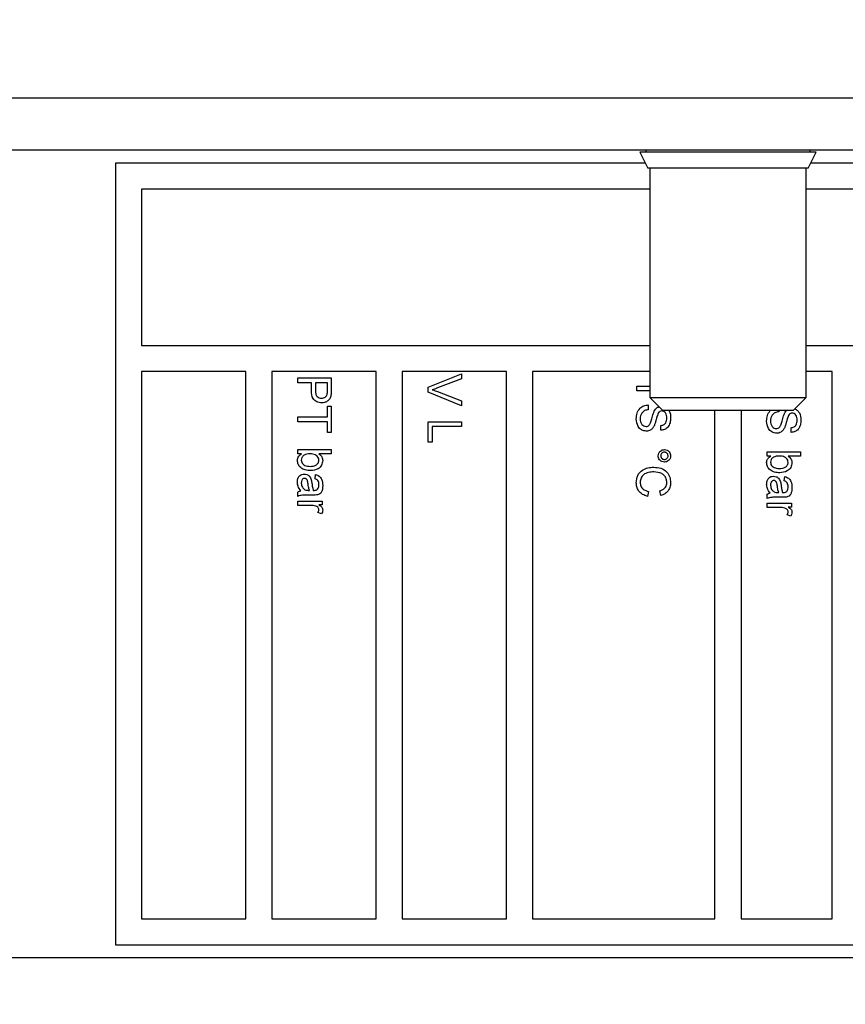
# Paper-space layout 'Blatt5' of a CAD drawing. Header units: millimetres. Extents: x 5 to 418, y 2 to 292.
# Tile 4 of 33: x 176 to 192, y 119 to 138. Entities that reach past the tile are written whole.
import ezdxf

# ---------------------------------------------------------------- set-up
doc = ezdxf.new("R2010")
doc.units = ezdxf.units.MM
doc.layers.add('SLD-0', color=7, linetype='Continuous')
doc.styles.add('SLDTEXTSTYLE1', font='TXT', dxfattribs={"width": 0.605})
doc.dimstyles.new('SLDDIMSTYLE4', dxfattribs={"dimtxt": 3.5, "dimasz": 3.302, "dimexe": 0, "dimexo": 0.0625, "dimgap": 0.875, "dimtad": 1, "dimlfac": 2, "dimrnd": 1e-09, "dimzin": 12, "dimdsep": 46, "dimtxsty": 'SLDTEXTSTYLE1', "dimsah": 1, "dimcen": 0.09, "dimadec": 0, "dimazin": 3, "dimtfac": 1, "dimtofl": 0, "dimtmove": 0, "dimatfit": 3, "dimfxl": 1, "dimfrac": 2, "dimtolj": 1, "dimtzin": 12, "dimarcsym": 0})

# ---------------------------------------------------------------- blocks, each defined once
blk = doc.blocks.new('_D_22')
at = {"layer": 'SLD-0', "color": 7}
for p, q in [((124.452, 137.58), (124.452, 72.953)), ((232.452, 113.75), (232.452, 72.953)), ((124.452, 73.953), (232.452, 73.953))]:
    blk.add_line(p, q, dxfattribs=at)
for points in [[(124.452, 73.953), (127.754, 73.445), (127.754, 74.461)], [(232.452, 73.953), (229.15, 74.461), (229.15, 73.445)]]:
    blk.add_solid(points, dxfattribs=at)
at = {"layer": 'SLD-0', "color": 7, "insert": (174.442, 78.465), "char_height": 3.5, "attachment_point": 1, "style": 'SLDTEXTSTYLE1'}
blk.add_mtext('216', dxfattribs=at)

psp = doc.layouts.new('Blatt5')

# ---------------------------------------------------------------- linework, layer by layer
at = {"color": 7, "linetype": 'Continuous', "lineweight": 25}
for p, q in [((137.2023, 136.0798), (307.7023, 136.0798)), ((137.2023, 135.0798), (307.7023, 135.0798)), ((188.3737, 135.0798), (188.3737, 135.0377)), ((191.5309, 135.0377), (191.5309, 135.0798)), ((188.2612, 135.0377), (188.4131, 134.7298)), ((191.6434, 135.0377), (188.2612, 135.0377)), ((191.4915, 134.7298), (191.6434, 135.0377)), ((178.2023, 134.8298), (178.2023, 119.8298)), ((188.3638, 134.8298), (178.2023, 134.8298)), ((191.4915, 134.7298), (188.4131, 134.7298)), ((188.4523, 134.7298), (188.4523, 130.3298)), ((191.4523, 130.3298), (191.4523, 134.7298)), ((208.2023, 134.8298), (191.5408, 134.8298)), ((188.4523, 134.3298), (178.7023, 134.3298)), ((178.7023, 134.3298), (178.7023, 131.3298)), ((201.7023, 134.3298), (191.4523, 134.3298)), ((178.7023, 131.3298), (188.4523, 131.3298)), ((191.4523, 131.3298), (201.7023, 131.3298)), ((180.7023, 130.8298), (178.7023, 130.8298)), ((178.7023, 130.8298), (178.7023, 120.3298)), ((180.7023, 120.3298), (180.7023, 130.8298)), ((183.2023, 130.8298), (181.2023, 130.8298)), ((181.2023, 130.8298), (181.2023, 120.3298)), ((183.2023, 120.3298), (183.2023, 130.8298)), ((185.7023, 130.8298), (183.7023, 130.8298)), ((183.7023, 130.8298), (183.7023, 120.3298)), ((184.2023, 130.5284), (184.8444, 130.7873)), ((184.8444, 130.7873), (184.8444, 130.6892)), ((185.7023, 120.3298), (185.7023, 130.8298)), ((188.4523, 130.8298), (186.2023, 130.8298)), ((186.2023, 130.8298), (186.2023, 120.3298)), ((191.9523, 130.8298), (191.4523, 130.8298)), ((191.9523, 120.3298), (191.9523, 130.8298)), ((181.7023, 130.7057), (182.3444, 130.7057)), ((181.7023, 130.6151), (181.7023, 130.7057)), ((181.9657, 130.6151), (181.7023, 130.6151)), ((181.9657, 130.4578), (181.9657, 130.6151)), ((182.2703, 130.6151), (182.0398, 130.6151)), ((182.0398, 130.6151), (182.0398, 130.4603)), ((182.2703, 130.4618), (182.2703, 130.6151)), ((182.3444, 130.7057), (182.3444, 130.4698)), ((184.8444, 130.6892), (184.3842, 130.5145)), ((188.2023, 130.5493), (188.4523, 130.5493)), ((188.2023, 130.4587), (188.2023, 130.5493)), ((184.2023, 130.4303), (184.2023, 130.5284)), ((184.8444, 130.1712), (184.2023, 130.4303)), ((184.3842, 130.4444), (184.8444, 130.2694)), ((188.4523, 130.4587), (188.2023, 130.4587)), ((184.8444, 130.2694), (184.8444, 130.1712)), ((188.4246, 130.1871), (188.4246, 130.0965)), ((188.4523, 130.3298), (188.7023, 130.0798)), ((188.4523, 130.3298), (191.4523, 130.3298)), ((191.2023, 130.0798), (191.4523, 130.3298)), ((182.2703, 129.9566), (182.2703, 130.1624)), ((182.2703, 130.1624), (182.3444, 130.1624)), ((182.3444, 130.1624), (182.3444, 129.6602)), ((191.2023, 130.0798), (188.7023, 130.0798)), ((189.7023, 120.3298), (189.7023, 130.0798)), ((190.2023, 130.0798), (190.2023, 120.3298)), ((190.9246, 130.0798), (190.9246, 130.0554)), ((181.7023, 129.9566), (182.2703, 129.9566)), ((181.7023, 129.866), (181.7023, 129.9566)), ((182.2703, 129.866), (181.7023, 129.866)), ((182.2703, 129.6602), (182.2703, 129.866)), ((184.2023, 129.4709), (184.2023, 129.866)), ((184.2023, 129.866), (184.8444, 129.866)), ((184.8444, 129.866), (184.8444, 129.7755)), ((188.6633, 129.7014), (188.6633, 129.7919)), ((182.3444, 129.6602), (182.2703, 129.6602)), ((184.8444, 129.7755), (184.2764, 129.7755)), ((184.2764, 129.7755), (184.2764, 129.4709)), ((191.1633, 129.6602), (191.1633, 129.7508)), ((184.2764, 129.4709), (184.2023, 129.4709)), ((181.7023, 129.2486), (181.7023, 129.331)), ((181.7023, 129.331), (182.3444, 129.331)), ((181.7727, 129.2486), (181.7023, 129.2486)), ((182.3444, 129.2486), (182.1081, 129.2486)), ((182.3444, 129.331), (182.3444, 129.2486)), ((190.7023, 129.2075), (190.7023, 129.2898)), ((190.7023, 129.2898), (191.3444, 129.2898)), ((191.3444, 129.2898), (191.3444, 129.2075)), ((190.7727, 129.2075), (190.7023, 129.2075)), ((191.3444, 129.2075), (191.1081, 129.2075)), ((182.0316, 128.7712), (182.0398, 128.8535)), ((191.0316, 128.73), (191.0398, 128.8124)), ((181.7023, 128.4337), (181.7023, 128.516)), ((181.9006, 128.5493), (181.9246, 128.5489)), ((188.4289, 128.5242), (188.4078, 128.4337)), ((188.666, 128.4502), (188.6466, 128.5407)), ((190.7023, 128.3925), (190.7023, 128.4748)), ((190.9006, 128.5082), (190.9246, 128.5078)), ((181.7023, 128.3431), (182.1715, 128.3431)), ((181.7023, 128.2608), (181.7023, 128.3431)), ((182.0065, 128.4584), (181.906, 128.4584)), ((182.1715, 128.3431), (182.1715, 128.2691)), ((190.7023, 128.302), (191.1715, 128.302)), ((190.7023, 128.2197), (190.7023, 128.302)), ((191.0065, 128.4172), (190.906, 128.4172)), ((191.1715, 128.302), (191.1715, 128.2279)), ((181.9516, 128.2608), (181.7023, 128.2608)), ((182.1577, 128.0962), (182.0864, 128.1219)), ((182.1715, 128.2691), (182.106, 128.2691)), ((190.9516, 128.2197), (190.7023, 128.2197)), ((191.1715, 128.2279), (191.106, 128.2279)), ((191.1577, 128.055), (191.0864, 128.0808)), ((178.7023, 120.3298), (180.7023, 120.3298)), ((181.2023, 120.3298), (183.2023, 120.3298)), ((183.7023, 120.3298), (185.7023, 120.3298)), ((186.2023, 120.3298), (189.7023, 120.3298)), ((190.2023, 120.3298), (191.9523, 120.3298)), ((178.2023, 119.8298), (208.2023, 119.8298)), ((221.2023, 119.5798), (175.7023, 119.5798))]:
    psp.add_line(p, q, dxfattribs=at)
for points, knots in [([(182.1598, 130.2282), (182.1277, 130.2316), (182.0636, 130.2384), (181.971, 130.3204), (181.9677, 130.4056), (181.9657, 130.4578)], [0, 0, 0, 0, 0.2807512, 0.5597085, 1, 1, 1, 1]), ([(182.0398, 130.4603), (182.0405, 130.4406), (182.0418, 130.4014), (182.0651, 130.3487), (182.1108, 130.3219), (182.1417, 130.3198), (182.1572, 130.3188)], [0, 0, 0, 0, 0.2814007, 0.5597529, 0.7793558, 1, 1, 1, 1]), ([(182.1572, 130.3188), (182.1701, 130.3196), (182.1957, 130.3212), (182.2284, 130.337), (182.2532, 130.3597), (182.2608, 130.3785), (182.2646, 130.3878)], [0, 0, 0, 0, 0.2802608, 0.5600775, 0.7801497, 1, 1, 1, 1]), ([(182.3383, 130.3746), (182.3327, 130.3513), (182.3213, 130.3049), (182.2719, 130.2571), (182.2157, 130.2322), (182.1784, 130.2295), (182.1598, 130.2282)], [0, 0, 0, 0, 0.280013, 0.5589104, 0.7793956, 1, 1, 1, 1]), ([(182.2646, 130.3878), (182.2667, 130.4016), (182.2704, 130.4261), (182.2703, 130.4509), (182.2703, 130.4618)], [0, 0, 0, 0, 0.5595849, 1, 1, 1, 1]), ([(182.3444, 130.4698), (182.3443, 130.4519), (182.3442, 130.4201), (182.3401, 130.3885), (182.3383, 130.3746)], [0, 0, 0, 0, 0.5601005, 1, 1, 1, 1]), ([(184.3842, 130.5145), (184.365, 130.5074), (184.3308, 130.4945), (184.2959, 130.4839), (184.2805, 130.4793)], [0, 0, 0, 0, 0.5599982, 1, 1, 1, 1]), ([(184.2805, 130.4793), (184.3, 130.4734), (184.335, 130.4628), (184.3691, 130.45), (184.3842, 130.4444)], [0, 0, 0, 0, 0.5599723, 1, 1, 1, 1]), ([(188.1941, 129.9181), (188.196, 129.9556), (188.1998, 130.0302), (188.2535, 130.1241), (188.3368, 130.177), (188.3953, 130.1837), (188.4246, 130.1871)], [0, 0, 0, 0, 0.2808135, 0.5595629, 0.7796198, 1, 1, 1, 1]), ([(188.4246, 130.0965), (188.4001, 130.0929), (188.3513, 130.0856), (188.2979, 130.038), (188.2722, 129.9797), (188.2695, 129.9413), (188.2682, 129.9221)], [0, 0, 0, 0, 0.280632, 0.5586744, 0.7791973, 1, 1, 1, 1]), ([(188.4669, 129.8439), (188.475, 129.8693), (188.4884, 129.911), (188.5033, 129.9703), (188.5176, 130.02), (188.5312, 130.0517), (188.538, 130.0676)], [0, 0, 0, 0, 0.3399393, 0.5600249, 0.7800825, 1, 1, 1, 1]), ([(188.538, 130.0676), (188.5463, 130.0818), (188.5628, 130.1102), (188.5949, 130.1431), (188.6216, 130.1482), (188.6319, 130.1502)], [0, 0, 0, 0, 0.3820719, 0.7633061, 1, 1, 1, 1]), ([(188.626, 130.0488), (188.6124, 130.0217), (188.59, 129.9769), (188.5753, 129.9087), (188.5603, 129.8516), (188.5466, 129.8147), (188.5398, 129.7963)], [0, 0, 0, 0, 0.3384083, 0.5589741, 0.7795351, 1, 1, 1, 1]), ([(188.6827, 130.0718), (188.6707, 130.0707), (188.6493, 130.0687), (188.6331, 130.0549), (188.626, 130.0488)], [0, 0, 0, 0, 0.5596169, 1, 1, 1, 1]), ([(188.7785, 129.9359), (188.7779, 129.9533), (188.7766, 129.9882), (188.7587, 130.0346), (188.7239, 130.0662), (188.6964, 130.0699), (188.6827, 130.0718)], [0, 0, 0, 0, 0.28129027, 0.56082021, 0.78068028, 1, 1, 1, 1]), ([(188.8179, 130.0798), (188.8193, 130.0781), (188.8494, 130.0401), (188.8511, 129.9886), (188.8526, 129.9395)], [0, 0, 0, 0, 0.044554, 1, 1, 1, 1]), ([(190.6941, 129.877), (190.6953, 129.915), (190.6977, 129.9897), (190.7416, 130.0501), (190.7631, 130.0798)], [0, 0, 0, 0, 0.5096808, 1, 1, 1, 1]), ([(190.9246, 130.0554), (190.9001, 130.0517), (190.8513, 130.0444), (190.7979, 129.9968), (190.7722, 129.9386), (190.7695, 129.9002), (190.7682, 129.8809)], [0, 0, 0, 0, 0.280632, 0.5586744, 0.7791973, 1, 1, 1, 1]), ([(190.9669, 129.8027), (190.975, 129.8281), (190.9884, 129.8699), (191.0033, 129.9291), (191.0176, 129.9789), (191.0312, 130.0106), (191.038, 130.0264)], [0, 0, 0, 0, 0.33993933, 0.56002492, 0.78008245, 1, 1, 1, 1]), ([(191.038, 130.0264), (191.0456, 130.0415), (191.0559, 130.0619), (191.0734, 130.0761), (191.0779, 130.0798)], [0, 0, 0, 0, 0.74039046, 1, 1, 1, 1]), ([(191.126, 130.0076), (191.1124, 129.9805), (191.09, 129.9357), (191.0753, 129.8675), (191.0603, 129.8105), (191.0466, 129.7736), (191.0398, 129.7551)], [0, 0, 0, 0, 0.3384083, 0.5589741, 0.7795351, 1, 1, 1, 1]), ([(191.1827, 130.0307), (191.1707, 130.0296), (191.1493, 130.0276), (191.1331, 130.0137), (191.126, 130.0076)], [0, 0, 0, 0, 0.5596169, 1, 1, 1, 1]), ([(191.2785, 129.8947), (191.2779, 129.9122), (191.2766, 129.947), (191.2587, 129.9934), (191.2239, 130.025), (191.1964, 130.0288), (191.1827, 130.0307)], [0, 0, 0, 0, 0.2812903, 0.5608202, 0.7806803, 1, 1, 1, 1]), ([(191.2333, 130.1108), (191.2338, 130.1107), (191.2538, 130.1071), (191.2877, 130.0815), (191.3418, 130.014), (191.3482, 129.946), (191.3526, 129.8983)], [0, 0, 0, 0, 0.0061213, 0.23485, 0.4634824, 1, 1, 1, 1]), ([(188.3846, 129.6849), (188.3533, 129.6901), (188.2907, 129.7003), (188.2091, 129.7874), (188.1998, 129.8685), (188.1941, 129.9181)], [0, 0, 0, 0, 0.2799417, 0.5600797, 1, 1, 1, 1]), ([(188.2682, 129.9221), (188.2694, 129.9028), (188.2718, 129.8644), (188.2954, 129.8147), (188.3349, 129.782), (188.3651, 129.7776), (188.3802, 129.7755)], [0, 0, 0, 0, 0.28091717, 0.56081274, 0.7805018, 1, 1, 1, 1]), ([(188.3802, 129.7755), (188.3913, 129.7765), (188.4134, 129.7786), (188.4472, 129.8021), (188.4594, 129.828), (188.4669, 129.8439)], [0, 0, 0, 0, 0.2800885, 0.55997049, 1, 1, 1, 1]), ([(188.5398, 129.7963), (188.5312, 129.7793), (188.514, 129.7454), (188.4745, 129.7085), (188.4294, 129.688), (188.3995, 129.6859), (188.3846, 129.6849)], [0, 0, 0, 0, 0.2803713, 0.5599089, 0.7798589, 1, 1, 1, 1]), ([(188.8526, 129.9395), (188.8506, 129.9076), (188.8466, 129.8442), (188.8063, 129.762), (188.738, 129.7117), (188.6882, 129.7048), (188.6633, 129.7014)], [0, 0, 0, 0, 0.2807972, 0.5601508, 0.7798767, 1, 1, 1, 1]), ([(188.6633, 129.7919), (188.6825, 129.7954), (188.7207, 129.8023), (188.7732, 129.8541), (188.7765, 129.9048), (188.7785, 129.9359)], [0, 0, 0, 0, 0.2810967, 0.5602874, 1, 1, 1, 1]), ([(190.8846, 129.6438), (190.8533, 129.6489), (190.7907, 129.6592), (190.7091, 129.7463), (190.6998, 129.8274), (190.6941, 129.877)], [0, 0, 0, 0, 0.2799417, 0.5600797, 1, 1, 1, 1]), ([(190.7682, 129.8809), (190.7694, 129.8617), (190.7718, 129.8232), (190.7954, 129.7736), (190.8349, 129.7408), (190.8651, 129.7365), (190.8802, 129.7343)], [0, 0, 0, 0, 0.2809172, 0.5608127, 0.7805018, 1, 1, 1, 1]), ([(190.8802, 129.7343), (190.8913, 129.7354), (190.9134, 129.7374), (190.9472, 129.761), (190.9594, 129.7869), (190.9669, 129.8027)], [0, 0, 0, 0, 0.2800885, 0.5599705, 1, 1, 1, 1]), ([(191.3526, 129.8983), (191.3506, 129.8665), (191.3466, 129.803), (191.3063, 129.7208), (191.238, 129.6706), (191.1882, 129.6637), (191.1633, 129.6602)], [0, 0, 0, 0, 0.2807972, 0.5601508, 0.7798767, 1, 1, 1, 1]), ([(191.1633, 129.7508), (191.1825, 129.7542), (191.2207, 129.7611), (191.2732, 129.8129), (191.2765, 129.8637), (191.2785, 129.8947)], [0, 0, 0, 0, 0.2810967, 0.5602874, 1, 1, 1, 1]), ([(191.0398, 129.7551), (191.0312, 129.7382), (191.014, 129.7042), (190.9745, 129.6674), (190.9294, 129.6468), (190.8995, 129.6448), (190.8846, 129.6438)], [0, 0, 0, 0, 0.2803713, 0.5599089, 0.7798589, 1, 1, 1, 1]), ([(181.6941, 129.123), (181.6952, 129.1375), (181.6975, 129.1666), (181.7227, 129.2139), (181.7537, 129.2355), (181.7727, 129.2486)], [0, 0, 0, 0, 0.2803833, 0.5605606, 1, 1, 1, 1]), ([(181.8258, 129.2269), (181.8077, 129.2131), (181.7754, 129.1884), (181.7704, 129.1485), (181.7682, 129.1309)], [0, 0, 0, 0, 0.5595616, 1, 1, 1, 1]), ([(181.9402, 129.2486), (181.918, 129.2485), (181.8784, 129.2483), (181.8418, 129.2334), (181.8258, 129.2269)], [0, 0, 0, 0, 0.56107752, 1, 1, 1, 1]), ([(182.1057, 129.1276), (182.104, 129.1419), (182.1006, 129.1705), (182.0741, 129.2057), (182.0234, 129.2429), (181.9745, 129.2463), (181.9402, 129.2486)], [0, 0, 0, 0, 0.1866521, 0.3736099, 0.56087, 1, 1, 1, 1]), ([(182.1081, 129.2486), (182.1306, 129.2299), (182.1707, 129.1965), (182.177, 129.1452), (182.1797, 129.1226)], [0, 0, 0, 0, 0.55968608, 1, 1, 1, 1]), ([(188.6139, 129.2119), (188.616, 129.2294), (188.6203, 129.2646), (188.6529, 129.3034), (188.692, 129.3275), (188.7197, 129.3298), (188.7335, 129.331)], [0, 0, 0, 0, 0.2794881, 0.559227, 0.7795612, 1, 1, 1, 1]), ([(188.7332, 129.2816), (188.7229, 129.2803), (188.7022, 129.2779), (188.6794, 129.2587), (188.6655, 129.2357), (188.664, 129.2195), (188.6633, 129.2113)], [0, 0, 0, 0, 0.2795652, 0.5594225, 0.7796998, 1, 1, 1, 1]), ([(188.8032, 129.2113), (188.802, 129.2217), (188.7995, 129.2423), (188.7804, 129.2651), (188.7576, 129.2795), (188.7414, 129.2809), (188.7332, 129.2816)], [0, 0, 0, 0, 0.2795583, 0.559263, 0.7795879, 1, 1, 1, 1]), ([(188.7335, 129.331), (188.7511, 129.3289), (188.7862, 129.3248), (188.8249, 129.2922), (188.8489, 129.2532), (188.8514, 129.2257), (188.8526, 129.2119)], [0, 0, 0, 0, 0.2795289, 0.5593401, 0.7796579, 1, 1, 1, 1]), ([(181.9438, 128.9276), (181.9105, 128.9293), (181.8441, 128.9327), (181.7601, 128.9766), (181.7039, 129.0446), (181.6973, 129.0969), (181.6941, 129.123)], [0, 0, 0, 0, 0.2809584, 0.5603519, 0.7803823, 1, 1, 1, 1]), ([(181.7682, 129.1309), (181.7699, 129.1164), (181.7733, 129.0874), (181.8007, 129.0518), (181.8528, 129.0149), (181.9024, 129.012), (181.9373, 129.0099)], [0, 0, 0, 0, 0.18654415, 0.37350168, 0.56061355, 1, 1, 1, 1]), ([(181.9373, 129.0099), (181.9768, 129.0121), (182.0361, 129.0154), (182.087, 129.0636), (182.1035, 129.0987), (182.1049, 129.118), (182.1057, 129.1276)], [0, 0, 0, 0, 0.4987538, 0.7486559, 0.8743032, 1, 1, 1, 1]), ([(182.1797, 129.1226), (182.1754, 129.0904), (182.1667, 129.026), (182.0777, 128.9419), (181.9946, 128.933), (181.9438, 128.9276)], [0, 0, 0, 0, 0.2803073, 0.5597875, 1, 1, 1, 1]), ([(188.7335, 129.0922), (188.7159, 129.0943), (188.6806, 129.0985), (188.6417, 129.1312), (188.6175, 129.1703), (188.6151, 129.198), (188.6139, 129.2119)], [0, 0, 0, 0, 0.2794647, 0.55931, 0.7796093, 1, 1, 1, 1]), ([(188.6633, 129.2113), (188.6645, 129.201), (188.667, 129.1805), (188.6862, 129.1579), (188.709, 129.1437), (188.7252, 129.1423), (188.7332, 129.1416)], [0, 0, 0, 0, 0.2795494, 0.5592804, 0.7796028, 1, 1, 1, 1]), ([(188.7332, 129.1416), (188.7435, 129.1428), (188.7642, 129.1453), (188.7867, 129.1644), (188.8011, 129.1871), (188.8025, 129.2032), (188.8032, 129.2113)], [0, 0, 0, 0, 0.2795121, 0.5593282, 0.779657, 1, 1, 1, 1]), ([(188.8526, 129.2119), (188.8506, 129.1942), (188.8465, 129.159), (188.8141, 129.12), (188.775, 129.0959), (188.7473, 129.0934), (188.7335, 129.0922)], [0, 0, 0, 0, 0.2795629, 0.55928565, 0.77960027, 1, 1, 1, 1]), ([(190.6941, 129.0818), (190.6952, 129.0964), (190.6975, 129.1255), (190.7227, 129.1728), (190.7537, 129.1943), (190.7727, 129.2075)], [0, 0, 0, 0, 0.2803833, 0.5605606, 1, 1, 1, 1]), ([(190.9438, 128.8864), (190.9105, 128.8881), (190.8441, 128.8916), (190.7601, 128.9354), (190.7039, 129.0035), (190.6973, 129.0557), (190.6941, 129.0818)], [0, 0, 0, 0, 0.2809584, 0.5603519, 0.7803823, 1, 1, 1, 1]), ([(190.8258, 129.1857), (190.8077, 129.1719), (190.7754, 129.1472), (190.7704, 129.1074), (190.7682, 129.0898)], [0, 0, 0, 0, 0.5595616, 1, 1, 1, 1]), ([(190.7682, 129.0898), (190.7699, 129.0753), (190.7733, 129.0462), (190.8007, 129.0107), (190.8528, 128.9738), (190.9024, 128.9708), (190.9373, 128.9688)], [0, 0, 0, 0, 0.1865441, 0.3735017, 0.5606136, 1, 1, 1, 1]), ([(190.9402, 129.2075), (190.918, 129.2074), (190.8784, 129.2072), (190.8418, 129.1923), (190.8258, 129.1857)], [0, 0, 0, 0, 0.56107752, 1, 1, 1, 1]), ([(190.9373, 128.9688), (190.9768, 128.9709), (191.0361, 128.9742), (191.087, 129.0224), (191.1035, 129.0576), (191.1049, 129.0768), (191.1057, 129.0864)], [0, 0, 0, 0, 0.4987538, 0.7486559, 0.8743032, 1, 1, 1, 1]), ([(191.1057, 129.0864), (191.104, 129.1007), (191.1006, 129.1293), (191.0741, 129.1645), (191.0234, 129.2018), (190.9745, 129.2051), (190.9402, 129.2075)], [0, 0, 0, 0, 0.18665206, 0.37360993, 0.56086997, 1, 1, 1, 1]), ([(191.1797, 129.0814), (191.1754, 129.0492), (191.1667, 128.9849), (191.0777, 128.9008), (190.9946, 128.8919), (190.9438, 128.8864)], [0, 0, 0, 0, 0.2803073, 0.5597875, 1, 1, 1, 1]), ([(191.1081, 129.2075), (191.1306, 129.1888), (191.1707, 129.1553), (191.177, 129.104), (191.1797, 129.0814)], [0, 0, 0, 0, 0.5596861, 1, 1, 1, 1]), ([(181.6941, 128.7082), (181.6953, 128.7297), (181.6977, 128.7725), (181.7289, 128.8258), (181.7761, 128.8573), (181.8098, 128.8603), (181.8267, 128.8617)], [0, 0, 0, 0, 0.2808155, 0.5596902, 0.7796958, 1, 1, 1, 1]), ([(181.8267, 128.8617), (181.844, 128.8599), (181.8786, 128.8564), (181.9325, 128.8203), (181.9494, 128.7783), (181.9598, 128.7527)], [0, 0, 0, 0, 0.280458, 0.560983, 1, 1, 1, 1]), ([(182.0398, 128.8535), (182.0653, 128.846), (182.1163, 128.8309), (182.1731, 128.7497), (182.1772, 128.6822), (182.1797, 128.6409)], [0, 0, 0, 0, 0.2804297, 0.5593032, 1, 1, 1, 1]), ([(188.1941, 128.6958), (188.1976, 128.7439), (188.2046, 128.8399), (188.3022, 128.9413), (188.4166, 128.9855), (188.4909, 128.9908), (188.5281, 128.9935)], [0, 0, 0, 0, 0.2799551, 0.5580876, 0.7789116, 1, 1, 1, 1]), ([(188.5285, 128.9029), (188.494, 128.9011), (188.4253, 128.8975), (188.333, 128.8601), (188.2776, 128.7856), (188.2713, 128.7314), (188.2682, 128.7043)], [0, 0, 0, 0, 0.281245, 0.5607156, 0.780138, 1, 1, 1, 1]), ([(188.5281, 128.9935), (188.5744, 128.99), (188.6668, 128.9831), (188.7803, 128.9115), (188.8425, 128.8065), (188.8492, 128.7339), (188.8526, 128.6976)], [0, 0, 0, 0, 0.2804925, 0.5595697, 0.7796153, 1, 1, 1, 1]), ([(188.7785, 128.702), (188.777, 128.7247), (188.7739, 128.77), (188.7394, 128.8306), (188.6604, 128.8929), (188.5829, 128.8988), (188.5285, 128.9029)], [0, 0, 0, 0, 0.1872234, 0.3739058, 0.5607363, 1, 1, 1, 1]), ([(181.7599, 128.5407), (181.739, 128.5688), (181.7016, 128.619), (181.6964, 128.6809), (181.6941, 128.7082)], [0, 0, 0, 0, 0.5599714, 1, 1, 1, 1]), ([(181.8313, 128.7794), (181.8236, 128.7786), (181.8082, 128.7768), (181.7893, 128.7623), (181.7708, 128.734), (181.7693, 128.7078), (181.7682, 128.6894)], [0, 0, 0, 0, 0.1865647, 0.3734672, 0.5606134, 1, 1, 1, 1]), ([(181.7682, 128.6894), (181.7717, 128.6604), (181.7781, 128.6087), (181.818, 128.5759), (181.8355, 128.5615)], [0, 0, 0, 0, 0.5597581, 1, 1, 1, 1]), ([(181.899, 128.6728), (181.8965, 128.6963), (181.8934, 128.7256), (181.8768, 128.7567), (181.8644, 128.7692), (181.8488, 128.7778), (181.8371, 128.7789), (181.8313, 128.7794)], [0, 0, 0, 0, 0.5002798, 0.6253263, 0.7502693, 0.875147, 1, 1, 1, 1]), ([(181.9246, 128.5489), (181.9182, 128.5717), (181.9068, 128.6124), (181.9013, 128.6543), (181.899, 128.6728)], [0, 0, 0, 0, 0.5597597, 1, 1, 1, 1]), ([(181.9598, 128.7527), (181.9626, 128.7401), (181.9675, 128.7178), (181.9704, 128.695), (181.9716, 128.685)], [0, 0, 0, 0, 0.55991842, 1, 1, 1, 1]), ([(181.9716, 128.685), (181.9749, 128.6593), (181.9807, 128.6134), (181.9932, 128.5689), (181.9986, 128.5493)], [0, 0, 0, 0, 0.560185, 1, 1, 1, 1]), ([(182.1057, 128.6557), (182.1052, 128.6697), (182.1043, 128.6977), (182.092, 128.7366), (182.063, 128.7604), (182.042, 128.7676), (182.0316, 128.7712)], [0, 0, 0, 0, 0.2808547, 0.5597509, 0.7794996, 1, 1, 1, 1]), ([(182.0808, 128.5702), (182.0894, 128.585), (182.1047, 128.6116), (182.1054, 128.6422), (182.1057, 128.6557)], [0, 0, 0, 0, 0.55787059, 1, 1, 1, 1]), ([(188.4078, 128.4337), (188.375, 128.4443), (188.3093, 128.4656), (188.2376, 128.5334), (188.1994, 128.6147), (188.1958, 128.6688), (188.1941, 128.6958)], [0, 0, 0, 0, 0.28025625, 0.5595462, 0.77958943, 1, 1, 1, 1]), ([(188.2682, 128.7043), (188.2705, 128.6796), (188.2753, 128.6303), (188.3298, 128.5552), (188.3913, 128.536), (188.4289, 128.5242)], [0, 0, 0, 0, 0.2807112, 0.5609046, 1, 1, 1, 1]), ([(188.6466, 128.5407), (188.6665, 128.5478), (188.7064, 128.5619), (188.7521, 128.6017), (188.7755, 128.6521), (188.7775, 128.6854), (188.7785, 128.702)], [0, 0, 0, 0, 0.2805533, 0.55973893, 0.77965382, 1, 1, 1, 1]), ([(188.8526, 128.6976), (188.8503, 128.6662), (188.8457, 128.6033), (188.7992, 128.5262), (188.7359, 128.4747), (188.6893, 128.4583), (188.666, 128.4502)], [0, 0, 0, 0, 0.2800806, 0.5594487, 0.7795488, 1, 1, 1, 1]), ([(190.6941, 128.667), (190.6953, 128.6885), (190.6977, 128.7313), (190.7289, 128.7846), (190.7761, 128.8162), (190.8098, 128.8191), (190.8267, 128.8206)], [0, 0, 0, 0, 0.2808155, 0.5596902, 0.7796958, 1, 1, 1, 1]), ([(190.7599, 128.4995), (190.739, 128.5276), (190.7016, 128.5778), (190.6964, 128.6397), (190.6941, 128.667)], [0, 0, 0, 0, 0.5599714, 1, 1, 1, 1]), ([(190.8313, 128.7383), (190.8236, 128.7374), (190.8082, 128.7356), (190.7893, 128.7211), (190.7708, 128.6928), (190.7693, 128.6666), (190.7682, 128.6482)], [0, 0, 0, 0, 0.1865647, 0.3734672, 0.5606134, 1, 1, 1, 1]), ([(190.8267, 128.8206), (190.844, 128.8188), (190.8786, 128.8152), (190.9325, 128.7791), (190.9494, 128.7371), (190.9598, 128.7115)], [0, 0, 0, 0, 0.28045797, 0.56098299, 1, 1, 1, 1]), ([(190.899, 128.6316), (190.8965, 128.6551), (190.8934, 128.6844), (190.8768, 128.7155), (190.8644, 128.7281), (190.8488, 128.7366), (190.8371, 128.7377), (190.8313, 128.7383)], [0, 0, 0, 0, 0.5002798, 0.6253263, 0.7502693, 0.875147, 1, 1, 1, 1]), ([(190.9598, 128.7115), (190.9626, 128.699), (190.9675, 128.6766), (190.9704, 128.6539), (190.9716, 128.6439)], [0, 0, 0, 0, 0.5599184, 1, 1, 1, 1]), ([(191.1057, 128.6145), (191.1052, 128.6286), (191.1043, 128.6566), (191.092, 128.6954), (191.063, 128.7192), (191.042, 128.7264), (191.0316, 128.73)], [0, 0, 0, 0, 0.2808547, 0.5597509, 0.7794996, 1, 1, 1, 1]), ([(191.0398, 128.8124), (191.0653, 128.8048), (191.1163, 128.7898), (191.1731, 128.7085), (191.1772, 128.6411), (191.1797, 128.5997)], [0, 0, 0, 0, 0.2804297, 0.5593032, 1, 1, 1, 1]), ([(181.7023, 128.516), (181.7123, 128.5225), (181.73, 128.5342), (181.7508, 128.5387), (181.7599, 128.5407)], [0, 0, 0, 0, 0.5596973, 1, 1, 1, 1]), ([(181.8355, 128.5615), (181.8473, 128.5573), (181.8684, 128.5497), (181.8908, 128.5494), (181.9006, 128.5493)], [0, 0, 0, 0, 0.5589946, 1, 1, 1, 1]), ([(181.9986, 128.5493), (182.0022, 128.5493), (182.0086, 128.5491), (182.015, 128.549), (182.0178, 128.5489)], [0, 0, 0, 0, 0.5600235, 1, 1, 1, 1]), ([(182.0178, 128.5489), (182.031, 128.5492), (182.0544, 128.5497), (182.0728, 128.5639), (182.0808, 128.5702)], [0, 0, 0, 0, 0.5619027, 1, 1, 1, 1]), ([(182.1797, 128.6409), (182.1774, 128.598), (182.1743, 128.5382), (182.1251, 128.4767), (182.0929, 128.4672), (182.0768, 128.4624)], [0, 0, 0, 0, 0.5592531, 0.7791951, 1, 1, 1, 1]), ([(190.7023, 128.4748), (190.7123, 128.4814), (190.73, 128.4931), (190.7508, 128.4976), (190.7599, 128.4995)], [0, 0, 0, 0, 0.5596973, 1, 1, 1, 1]), ([(190.7682, 128.6482), (190.7717, 128.6193), (190.7781, 128.5675), (190.818, 128.5348), (190.8355, 128.5204)], [0, 0, 0, 0, 0.5597581, 1, 1, 1, 1]), ([(190.8355, 128.5204), (190.8473, 128.5161), (190.8684, 128.5085), (190.8908, 128.5083), (190.9006, 128.5082)], [0, 0, 0, 0, 0.5589946, 1, 1, 1, 1]), ([(190.9246, 128.5078), (190.9182, 128.5306), (190.9068, 128.5713), (190.9013, 128.6132), (190.899, 128.6316)], [0, 0, 0, 0, 0.5597597, 1, 1, 1, 1]), ([(190.9716, 128.6439), (190.9749, 128.6182), (190.9807, 128.5723), (190.9932, 128.5277), (190.9986, 128.5082)], [0, 0, 0, 0, 0.560185, 1, 1, 1, 1]), ([(190.9986, 128.5082), (191.0022, 128.5081), (191.0086, 128.508), (191.015, 128.5078), (191.0178, 128.5078)], [0, 0, 0, 0, 0.5600235, 1, 1, 1, 1]), ([(191.0178, 128.5078), (191.031, 128.5081), (191.0544, 128.5086), (191.0728, 128.5228), (191.0808, 128.529)], [0, 0, 0, 0, 0.5619027, 1, 1, 1, 1]), ([(191.1797, 128.5997), (191.1774, 128.5568), (191.1743, 128.4971), (191.1251, 128.4356), (191.0929, 128.426), (191.0768, 128.4212)], [0, 0, 0, 0, 0.55925309, 0.77919507, 1, 1, 1, 1]), ([(191.0808, 128.529), (191.0894, 128.5438), (191.1047, 128.5705), (191.1054, 128.601), (191.1057, 128.6145)], [0, 0, 0, 0, 0.5578706, 1, 1, 1, 1]), ([(181.906, 128.4584), (181.8826, 128.4583), (181.8439, 128.4581), (181.7902, 128.4564), (181.7445, 128.4512), (181.7164, 128.4395), (181.7023, 128.4337)], [0, 0, 0, 0, 0.3402059, 0.5603391, 0.7801747, 1, 1, 1, 1]), ([(182.0768, 128.4624), (182.0638, 128.4609), (182.0404, 128.4584), (182.0168, 128.4584), (182.0065, 128.4584)], [0, 0, 0, 0, 0.5598174, 1, 1, 1, 1]), ([(190.906, 128.4172), (190.8826, 128.4171), (190.8439, 128.417), (190.7902, 128.4153), (190.7445, 128.41), (190.7164, 128.3984), (190.7023, 128.3925)], [0, 0, 0, 0, 0.3402059, 0.5603391, 0.7801747, 1, 1, 1, 1]), ([(191.0768, 128.4212), (191.0638, 128.4198), (191.0404, 128.4172), (191.0168, 128.4172), (191.0065, 128.4172)], [0, 0, 0, 0, 0.5598174, 1, 1, 1, 1]), ([(182.0456, 128.2481), (182.0283, 128.2523), (181.9973, 128.2597), (181.9656, 128.2605), (181.9516, 128.2608)], [0, 0, 0, 0, 0.55988773, 1, 1, 1, 1]), ([(182.1057, 128.1764), (182.1045, 128.1858), (182.1022, 128.2045), (182.0816, 128.2327), (182.0592, 128.2423), (182.0456, 128.2481)], [0, 0, 0, 0, 0.2803051, 0.5609106, 1, 1, 1, 1]), ([(182.0864, 128.1219), (182.0923, 128.1313), (182.103, 128.1481), (182.1048, 128.1678), (182.1057, 128.1764)], [0, 0, 0, 0, 0.5601157, 1, 1, 1, 1]), ([(182.106, 128.2691), (182.127, 128.2567), (182.1561, 128.2396), (182.1772, 128.2013), (182.1789, 128.1826), (182.1797, 128.1732)], [0, 0, 0, 0, 0.5595991, 0.7797717, 1, 1, 1, 1]), ([(182.1797, 128.1732), (182.1783, 128.1581), (182.1757, 128.131), (182.1632, 128.1068), (182.1577, 128.0962)], [0, 0, 0, 0, 0.5595462, 1, 1, 1, 1]), ([(191.0456, 128.2069), (191.0283, 128.2111), (190.9973, 128.2186), (190.9656, 128.2193), (190.9516, 128.2197)], [0, 0, 0, 0, 0.5598877, 1, 1, 1, 1]), ([(191.1057, 128.1353), (191.1045, 128.1446), (191.1022, 128.1634), (191.0816, 128.1916), (191.0592, 128.2011), (191.0456, 128.2069)], [0, 0, 0, 0, 0.2803051, 0.5609106, 1, 1, 1, 1]), ([(191.0864, 128.0808), (191.0923, 128.0901), (191.103, 128.1069), (191.1048, 128.1266), (191.1057, 128.1353)], [0, 0, 0, 0, 0.5601157, 1, 1, 1, 1]), ([(191.106, 128.2279), (191.127, 128.2156), (191.1561, 128.1984), (191.1772, 128.1602), (191.1789, 128.1414), (191.1797, 128.1321)], [0, 0, 0, 0, 0.5595991, 0.7797717, 1, 1, 1, 1]), ([(191.1797, 128.1321), (191.1783, 128.1169), (191.1757, 128.0898), (191.1632, 128.0657), (191.1577, 128.055)], [0, 0, 0, 0, 0.5595462, 1, 1, 1, 1])]:
    psp.add_open_spline(points, degree=3, knots=knots, dxfattribs=at)

# ---------------------------------------------------------------- dimensions: what is measured, and where the dimension line sits
at = {"layer": 'SLD-0', "color": 7}
dim = psp.add_linear_dim(base=(232.4523, 73.9528), p1=(124.4523, 137.5798), p2=(232.4523, 113.7499), dimstyle='SLDDIMSTYLE4', dxfattribs=at)
dim.commit()
dim.dimension.update_dxf_attribs({"geometry": '_D_22', "text_midpoint": (178.4523, 73.9528), "dimtype": 160})

doc.saveas('drawing.dxf')
